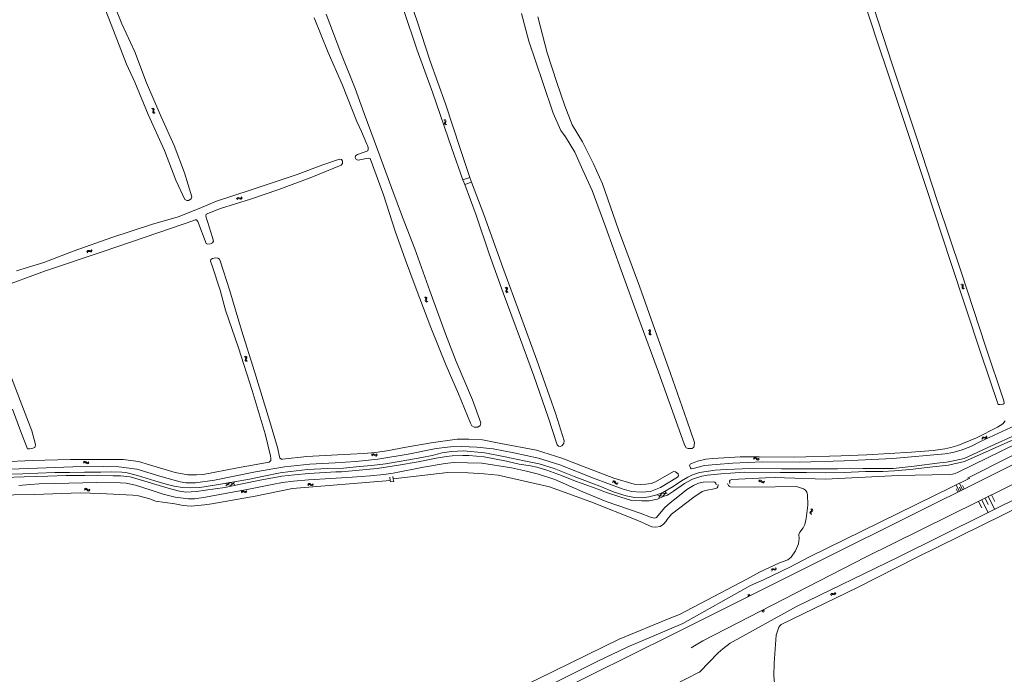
# Model space of a CAD drawing. Header units: metres. Extents: x 189705 to 199106, y 581686 to 588448.
# Tile 134 of 256: x 193174 to 193625, y 582446 to 582746. Entities that reach past the tile are written whole.
import ezdxf

# ---------------------------------------------------------------- set-up
doc = ezdxf.new("R2010")
doc.units = ezdxf.units.M
doc.layers.add('B-WA-OG-GBKN-G', color=7, linetype='Continuous', lineweight=18)

msp = doc.modelspace()

# ---------------------------------------------------------------- linework, layer by layer
at = {"layer": 'B-WA-OG-GBKN-G'}
for p, q in [((193234.192, 582705.43), (193234.575, 582705.291)), ((193234.575, 582705.291), (193234.822, 582705.074)), ((193234.624, 582705.675), (193235.008, 582705.539)), ((193234.813, 582704.345), (193234.737, 582703.945)), ((193234.737, 582703.945), (193234.796, 582703.621)), ((193234.796, 582703.621), (193235.05, 582703.399)), ((193234.884, 582704.754), (193234.813, 582704.345)), ((193234.822, 582705.074), (193234.884, 582704.754)), ((193235.008, 582705.539), (193235.256, 582705.325)), ((193235.05, 582703.399), (193235.435, 582703.261)), ((193235.245, 582704.592), (193235.17, 582704.191)), ((193235.17, 582704.191), (193235.23, 582703.867)), ((193235.23, 582703.867), (193235.482, 582703.644)), ((193235.32, 582704.992), (193235.245, 582704.592)), ((193235.256, 582705.325), (193235.32, 582704.992)), ((193235.482, 582703.644), (193235.866, 582703.506)), ((193368.271, 582700.113), (193367.908, 582700.3)), ((193368.257, 582698.756), (193368.384, 582699.143)), ((193368.277, 582698.418), (193368.257, 582698.756)), ((193368.492, 582699.86), (193368.271, 582700.113)), ((193368.496, 582698.174), (193368.277, 582698.418)), ((193368.731, 582700.3), (193368.368, 582700.488)), ((193368.384, 582699.143), (193368.509, 582699.531)), ((193368.509, 582699.531), (193368.492, 582699.86)), ((193368.858, 582697.988), (193368.496, 582698.174)), ((193368.72, 582698.935), (193368.843, 582699.332)), ((193368.74, 582698.61), (193368.72, 582698.935)), ((193368.954, 582700.048), (193368.731, 582700.3)), ((193368.957, 582698.363), (193368.74, 582698.61)), ((193368.843, 582699.332), (193368.971, 582699.719)), ((193368.971, 582699.719), (193368.954, 582700.048)), ((193369.318, 582698.176), (193368.957, 582698.363)), ((193273.118, 582664.064), (193273.306, 582664.425)), ((193273.303, 582663.603), (193273.493, 582663.963)), ((193273.306, 582664.425), (193273.551, 582664.642)), ((193273.493, 582663.963), (193273.741, 582664.178)), ((193273.551, 582664.642), (193273.89, 582664.66)), ((193273.741, 582664.178), (193274.066, 582664.196)), ((193273.89, 582664.66), (193274.275, 582664.531)), ((193274.066, 582664.196), (193274.462, 582664.071)), ((193274.275, 582664.531), (193274.663, 582664.403)), ((193274.462, 582664.071), (193274.848, 582663.94)), ((193274.663, 582664.403), (193274.992, 582664.418)), ((193274.848, 582663.94), (193275.177, 582663.955)), ((193274.992, 582664.418), (193275.247, 582664.638)), ((193275.177, 582663.955), (193275.431, 582664.176)), ((193275.247, 582664.638), (193275.436, 582665)), ((193275.431, 582664.176), (193275.621, 582664.539)), ((193204.695, 582640.238), (193204.521, 582639.868)), ((193204.94, 582640.47), (193204.695, 582640.238)), ((193204.899, 582639.785), (193204.724, 582639.415)), ((193205.144, 582640.015), (193204.899, 582639.785)), ((193205.268, 582640.498), (193204.94, 582640.47)), ((193205.472, 582640.043), (193205.144, 582640.015)), ((193205.66, 582640.384), (193205.268, 582640.498)), ((193205.865, 582639.931), (193205.472, 582640.043)), ((193206.06, 582640.275), (193205.66, 582640.384)), ((193206.256, 582639.819), (193205.865, 582639.931)), ((193206.385, 582640.306), (193206.06, 582640.275)), ((193206.593, 582639.851), (193206.256, 582639.819)), ((193206.623, 582640.531), (193206.385, 582640.306)), ((193206.829, 582640.077), (193206.593, 582639.851)), ((193206.798, 582640.899), (193206.623, 582640.531)), ((193207.002, 582640.446), (193206.829, 582640.077)), ((193396.025, 582623.441), (193396.389, 582623.257)), ((193396.389, 582623.257), (193396.609, 582623.014)), ((193396.515, 582622.291), (193396.392, 582621.902)), ((193396.392, 582621.902), (193396.413, 582621.573)), ((193396.413, 582621.573), (193396.64, 582621.323)), ((193396.482, 582623.634), (193396.848, 582623.453)), ((193396.633, 582622.689), (193396.515, 582622.291)), ((193396.609, 582623.014), (193396.633, 582622.689)), ((193396.64, 582621.323), (193397.005, 582621.141)), ((193396.848, 582623.453), (193397.069, 582623.212)), ((193396.972, 582622.486), (193396.852, 582622.096)), ((193396.852, 582622.096), (193396.873, 582621.767)), ((193396.873, 582621.767), (193397.097, 582621.517)), ((193397.093, 582622.874), (193396.972, 582622.486)), ((193397.069, 582623.212), (193397.093, 582622.874)), ((193397.097, 582621.517), (193397.463, 582621.334)), ((193604.686, 582624.935), (193605.069, 582624.796)), ((193605.069, 582624.796), (193605.316, 582624.579)), ((193605.118, 582625.18), (193605.502, 582625.044)), ((193605.307, 582623.85), (193605.231, 582623.45)), ((193605.231, 582623.45), (193605.29, 582623.126)), ((193605.29, 582623.126), (193605.544, 582622.904)), ((193605.378, 582624.259), (193605.307, 582623.85)), ((193605.316, 582624.579), (193605.378, 582624.259)), ((193605.502, 582625.044), (193605.75, 582624.83)), ((193605.544, 582622.904), (193605.928, 582622.766)), ((193605.738, 582624.097), (193605.664, 582623.696)), ((193605.664, 582623.696), (193605.723, 582623.372)), ((193605.723, 582623.372), (193605.976, 582623.149)), ((193605.813, 582624.497), (193605.738, 582624.097)), ((193605.75, 582624.83), (193605.813, 582624.497)), ((193605.976, 582623.149), (193606.36, 582623.011)), ((193359.461, 582618.92), (193359.091, 582619.095)), ((193359.691, 582618.674), (193359.461, 582618.92)), ((193359.493, 582617.563), (193359.606, 582617.954)), ((193359.525, 582617.226), (193359.493, 582617.563)), ((193359.751, 582616.989), (193359.525, 582617.226)), ((193359.914, 582619.123), (193359.544, 582619.298)), ((193359.606, 582617.954), (193359.719, 582618.347)), ((193359.719, 582618.347), (193359.691, 582618.674)), ((193360.12, 582616.817), (193359.751, 582616.989)), ((193360.146, 582618.878), (193359.914, 582619.123)), ((193359.95, 582617.758), (193360.059, 582618.159)), ((193359.981, 582617.434), (193359.95, 582617.758)), ((193360.206, 582617.195), (193359.981, 582617.434)), ((193360.059, 582618.159), (193360.174, 582618.55)), ((193360.174, 582618.55), (193360.146, 582618.878)), ((193360.574, 582617.019), (193360.206, 582617.195)), ((193461.552, 582604.029), (193461.917, 582603.85)), ((193461.917, 582603.85), (193462.14, 582603.608)), ((193462.054, 582602.885), (193461.935, 582602.494)), ((193462.007, 582604.227), (193462.374, 582604.05)), ((193462.167, 582603.283), (193462.054, 582602.885)), ((193462.14, 582603.608), (193462.167, 582603.283)), ((193462.374, 582604.05), (193462.598, 582603.811)), ((193462.509, 582603.084), (193462.392, 582602.693)), ((193462.626, 582603.474), (193462.509, 582603.084)), ((193462.598, 582603.811), (193462.626, 582603.474)), ((193461.935, 582602.494), (193461.959, 582602.166)), ((193461.959, 582602.166), (193462.188, 582601.919)), ((193462.188, 582601.919), (193462.556, 582601.74)), ((193462.392, 582602.693), (193462.417, 582602.365)), ((193462.417, 582602.365), (193462.644, 582602.116)), ((193462.644, 582602.116), (193463.012, 582601.938)), ((193276.698, 582591.851), (193277.062, 582591.667)), ((193277.185, 582590.7), (193277.061, 582590.311)), ((193277.061, 582590.311), (193277.08, 582589.983)), ((193277.062, 582591.667), (193277.281, 582591.422)), ((193277.08, 582589.983), (193277.306, 582589.732)), ((193277.156, 582592.043), (193277.521, 582591.861)), ((193277.304, 582591.097), (193277.185, 582590.7)), ((193277.281, 582591.422), (193277.304, 582591.097)), ((193277.306, 582589.732), (193277.671, 582589.548)), ((193277.521, 582591.861), (193277.741, 582591.619)), ((193277.642, 582590.893), (193277.521, 582590.503)), ((193277.521, 582590.503), (193277.541, 582590.175)), ((193277.541, 582590.175), (193277.764, 582589.924)), ((193277.765, 582591.281), (193277.642, 582590.893)), ((193277.741, 582591.619), (193277.765, 582591.281)), ((193277.764, 582589.924), (193278.13, 582589.74)), ((193614.292, 582554.341), (193614.429, 582554.725)), ((193614.429, 582554.725), (193614.643, 582554.973)), ((193614.538, 582553.91), (193614.677, 582554.292)), ((193614.643, 582554.973), (193614.975, 582555.037)), ((193614.677, 582554.292), (193614.893, 582554.54)), ((193614.893, 582554.54), (193615.213, 582554.602)), ((193614.975, 582555.037), (193615.375, 582554.962)), ((193615.213, 582554.602), (193615.622, 582554.531)), ((193615.375, 582554.962), (193615.777, 582554.888)), ((193615.622, 582554.531), (193616.023, 582554.455)), ((193615.777, 582554.888), (193616.1, 582554.948)), ((193616.023, 582554.455), (193616.347, 582554.514)), ((193616.1, 582554.948), (193616.323, 582555.2)), ((193616.323, 582555.2), (193616.461, 582555.585)), ((193616.347, 582554.514), (193616.568, 582554.768)), ((193616.568, 582554.768), (193616.707, 582555.153)), ((193334.92, 582546.845), (193335.175, 582547.163)), ((193335.01, 582546.357), (193335.267, 582546.673)), ((193335.175, 582547.163), (193335.458, 582547.327)), ((193335.267, 582546.673), (193335.553, 582546.835)), ((193335.458, 582547.327), (193335.794, 582547.278)), ((193335.553, 582546.835), (193335.875, 582546.788)), ((193335.794, 582547.278), (193336.147, 582547.075)), ((193335.875, 582546.788), (193336.238, 582546.587)), ((193336.147, 582547.075), (193336.502, 582546.873)), ((193336.238, 582546.587), (193336.592, 582546.383)), ((193336.502, 582546.873), (193336.827, 582546.823)), ((193336.592, 582546.383), (193336.917, 582546.333)), ((193336.827, 582546.823), (193337.12, 582546.988)), ((193336.917, 582546.333), (193337.21, 582546.5)), ((193337.12, 582546.988), (193337.377, 582547.306)), ((193337.21, 582546.5), (193337.467, 582546.817)), ((193509.821, 582545.279), (193510.116, 582545.561)), ((193509.847, 582544.783), (193510.143, 582545.063)), ((193510.116, 582545.561), (193510.418, 582545.686)), ((193510.143, 582545.063), (193510.447, 582545.186)), ((193510.418, 582545.686), (193510.744, 582545.594)), ((193510.447, 582545.186), (193510.761, 582545.098)), ((193510.744, 582545.594), (193511.067, 582545.348)), ((193510.761, 582545.098), (193511.095, 582544.852)), ((193511.067, 582545.348), (193511.393, 582545.101)), ((193511.095, 582544.852), (193511.419, 582544.603)), ((193511.393, 582545.101), (193511.709, 582545.009)), ((193511.419, 582544.603), (193511.735, 582544.511)), ((193511.709, 582545.009), (193512.021, 582545.135)), ((193511.735, 582544.511), (193512.047, 582544.639)), ((193512.021, 582545.135), (193512.317, 582545.416)), ((193512.047, 582544.639), (193512.343, 582544.92)), ((193202.937, 582543.55), (193203.233, 582543.83)), ((193202.958, 582543.054), (193203.257, 582543.331)), ((193203.233, 582543.83), (193203.536, 582543.953)), ((193203.257, 582543.331), (193203.562, 582543.453)), ((193203.536, 582543.953), (193203.862, 582543.858)), ((193203.562, 582543.453), (193203.875, 582543.362)), ((193203.862, 582543.858), (193204.183, 582543.609)), ((193203.875, 582543.362), (193204.207, 582543.113)), ((193204.183, 582543.609), (193204.507, 582543.36)), ((193204.207, 582543.113), (193204.529, 582542.862)), ((193204.507, 582543.36), (193204.822, 582543.265)), ((193204.529, 582542.862), (193204.844, 582542.767)), ((193204.822, 582543.265), (193205.135, 582543.388)), ((193204.844, 582542.767), (193205.157, 582542.892)), ((193205.135, 582543.388), (193205.434, 582543.668)), ((193205.157, 582542.892), (193205.455, 582543.172)), ((193512.259, 582535.003), (193512.585, 582535.247)), ((193512.585, 582535.247), (193512.9, 582535.336)), ((193512.9, 582535.336), (193513.212, 582535.204)), ((193513.212, 582535.204), (193513.504, 582534.921)), ((193203.425, 582530.687), (193203.736, 582530.951)), ((193203.427, 582531.184), (193203.736, 582531.449)), ((193203.736, 582531.449), (193204.044, 582531.559)), ((193203.736, 582530.951), (193204.047, 582531.058)), ((193204.044, 582531.559), (193204.365, 582531.449)), ((193204.047, 582531.058), (193204.355, 582530.952)), ((193204.355, 582530.952), (193204.675, 582530.688)), ((193204.365, 582531.449), (193204.675, 582531.185)), ((193204.675, 582531.185), (193204.987, 582530.922)), ((193204.675, 582530.688), (193204.985, 582530.423)), ((193204.987, 582530.922), (193205.297, 582530.812)), ((193205.297, 582530.812), (193205.616, 582530.921)), ((193205.614, 582530.424), (193205.925, 582530.69)), ((193205.616, 582530.921), (193205.927, 582531.186)), ((193268.051, 582533.702), (193270.239, 582532.803)), ((193270.052, 582534.188), (193268.181, 582532.743)), ((193270.052, 582534.188), (193272.24, 582533.288)), ((193272.11, 582534.247), (193270.239, 582532.803)), ((193305.662, 582533.352), (193305.936, 582533.653)), ((193305.722, 582532.859), (193305.998, 582533.158)), ((193305.936, 582533.653), (193306.229, 582533.8)), ((193305.998, 582533.158), (193306.293, 582533.303)), ((193306.229, 582533.8), (193306.56, 582533.73)), ((193306.293, 582533.303), (193306.612, 582533.236)), ((193306.56, 582533.73), (193306.9, 582533.507)), ((193306.612, 582533.236), (193306.962, 582533.014)), ((193306.9, 582533.507), (193307.242, 582533.283)), ((193306.962, 582533.014), (193307.302, 582532.788)), ((193307.242, 582533.283), (193307.564, 582533.213)), ((193307.302, 582532.788), (193307.624, 582532.718)), ((193307.564, 582533.213), (193307.867, 582533.36)), ((193307.624, 582532.718), (193307.926, 582532.867)), ((193307.867, 582533.36), (193308.143, 582533.661)), ((193307.926, 582532.867), (193308.202, 582533.168)), ((193445.196, 582534.29), (193445.567, 582534.458)), ((193445.333, 582534.767), (193445.703, 582534.938)), ((193445.567, 582534.458), (193445.895, 582534.476)), ((193445.703, 582534.938), (193446.029, 582534.958)), ((193445.895, 582534.476), (193446.163, 582534.29)), ((193446.029, 582534.958), (193446.308, 582534.765)), ((193446.163, 582534.29), (193446.398, 582533.949)), ((193446.308, 582534.765), (193446.534, 582534.427)), ((193446.398, 582533.949), (193446.624, 582533.609)), ((193446.534, 582534.427), (193446.762, 582534.088)), ((193446.624, 582533.609), (193446.892, 582533.419)), ((193446.762, 582534.088), (193447.03, 582533.898)), ((193446.892, 582533.419), (193447.229, 582533.438)), ((193447.03, 582533.898), (193447.366, 582533.915)), ((193447.229, 582533.438), (193447.601, 582533.608)), ((193447.366, 582533.915), (193447.738, 582534.085)), ((193512.224, 582534.508), (193512.552, 582534.75)), ((193512.552, 582534.75), (193512.869, 582534.836)), ((193512.869, 582534.836), (193513.17, 582534.71)), ((193513.17, 582534.71), (193513.471, 582534.425)), ((193513.471, 582534.425), (193513.762, 582534.139)), ((193513.504, 582534.921), (193513.797, 582534.637)), ((193513.762, 582534.139), (193514.065, 582534.009)), ((193513.797, 582534.637), (193514.1, 582534.507)), ((193514.065, 582534.009), (193514.39, 582534.098)), ((193514.1, 582534.507), (193514.425, 582534.594)), ((193514.39, 582534.098), (193514.718, 582534.342)), ((193514.425, 582534.594), (193514.753, 582534.837)), ((193603.268, 582529.822), (193602.532, 582531.299)), ((193604.007, 582530.19), (193602.535, 582533.144)), ((193604.745, 582530.558), (193604.009, 582532.035)), ((193605.483, 582530.926), (193604.012, 582533.88)), ((193606.222, 582531.294), (193605.486, 582532.771)), ((193204.985, 582530.423), (193205.296, 582530.314)), ((193205.296, 582530.314), (193205.614, 582530.424)), ((193275.23, 582529.958), (193275.468, 582530.289)), ((193275.346, 582529.475), (193275.586, 582529.804)), ((193275.468, 582530.289), (193275.742, 582530.468)), ((193275.586, 582529.804), (193275.862, 582529.982)), ((193275.742, 582530.468), (193276.079, 582530.437)), ((193275.862, 582529.982), (193276.187, 582529.952)), ((193276.079, 582530.437), (193276.443, 582530.254)), ((193276.187, 582529.952), (193276.56, 582529.771)), ((193276.443, 582530.254), (193276.808, 582530.071)), ((193276.56, 582529.771), (193276.924, 582529.586)), ((193276.808, 582530.071), (193277.135, 582530.038)), ((193276.924, 582529.586), (193277.252, 582529.553)), ((193277.135, 582530.038), (193277.419, 582530.219)), ((193277.252, 582529.553), (193277.535, 582529.736)), ((193277.419, 582530.219), (193277.659, 582530.55)), ((193277.535, 582529.736), (193277.775, 582530.067)), ((193468.358, 582527.997), (193466.011, 582528.298)), ((193466.385, 582527.405), (193467.817, 582529.286)), ((193470.164, 582528.987), (193467.817, 582529.286)), ((193468.358, 582527.997), (193469.789, 582529.879)), ((193614.284, 582526.325), (193617.233, 582520.373)), ((193615.772, 582527.062), (193617.246, 582524.086)), ((193617.26, 582527.799), (193620.209, 582521.847)), ((193618.748, 582528.536), (193620.222, 582525.561)), ((193536.089, 582522.159), (193536.325, 582521.827)), ((193536.325, 582521.827), (193536.405, 582521.508)), ((193536.584, 582522.115), (193536.822, 582521.785)), ((193536.822, 582521.785), (193536.905, 582521.468)), ((193612.796, 582525.588), (193614.271, 582522.612)), ((193535.693, 582520.627), (193535.558, 582520.327)), ((193535.558, 582520.327), (193535.641, 582520)), ((193535.641, 582520), (193535.879, 582519.668)), ((193535.984, 582520.913), (193535.693, 582520.627)), ((193536.274, 582521.21), (193535.984, 582520.913)), ((193536.19, 582520.583), (193536.055, 582520.283)), ((193536.055, 582520.283), (193536.136, 582519.957)), ((193536.136, 582519.957), (193536.373, 582519.624)), ((193536.479, 582520.872), (193536.19, 582520.583)), ((193536.405, 582521.508), (193536.274, 582521.21)), ((193536.768, 582521.158), (193536.479, 582520.872)), ((193536.905, 582521.468), (193536.768, 582521.158)), ((193518.014, 582494.412), (193518.222, 582494.664)), ((193518.222, 582494.664), (193518.554, 582494.735)), ((193518.554, 582494.735), (193518.955, 582494.668)), ((193518.955, 582494.668), (193519.358, 582494.601)), ((193519.358, 582494.601), (193519.68, 582494.667)), ((193519.68, 582494.667), (193519.898, 582494.924)), ((193519.898, 582494.924), (193520.029, 582495.311)), ((193520.152, 582494.497), (193520.283, 582494.884)), ((193517.884, 582494.026), (193518.014, 582494.412)), ((193518.138, 582493.599), (193518.27, 582493.985)), ((193518.27, 582493.985), (193518.481, 582494.236)), ((193518.481, 582494.236), (193518.8, 582494.304)), ((193518.8, 582494.304), (193519.21, 582494.242)), ((193519.21, 582494.242), (193519.613, 582494.173)), ((193519.613, 582494.173), (193519.935, 582494.238)), ((193519.935, 582494.238), (193520.152, 582494.497)), ((193507.629, 582482.042), (193507.183, 582482.931)), ((193507.406, 582481.93), (193507.183, 582482.375)), ((193508.073, 582482.264), (193507.628, 582483.154)), ((193507.851, 582482.153), (193507.628, 582482.598)), ((193508.296, 582482.376), (193508.073, 582482.821)), ((193545.022, 582482.751), (193545.163, 582483.133)), ((193545.163, 582483.133), (193545.379, 582483.379)), ((193545.263, 582482.316), (193545.406, 582482.698)), ((193545.379, 582483.379), (193545.712, 582483.439)), ((193545.406, 582482.698), (193545.625, 582482.942)), ((193545.625, 582482.942), (193545.946, 582483.001)), ((193545.712, 582483.439), (193546.111, 582483.36)), ((193545.946, 582483.001), (193546.354, 582482.926)), ((193546.111, 582483.36), (193546.512, 582483.281)), ((193546.354, 582482.926), (193546.754, 582482.845)), ((193546.512, 582483.281), (193546.837, 582483.337)), ((193546.754, 582482.845), (193547.078, 582482.901)), ((193546.837, 582483.337), (193547.062, 582483.587)), ((193547.062, 582483.587), (193547.204, 582483.97)), ((193547.078, 582482.901), (193547.302, 582483.152)), ((193547.302, 582483.152), (193547.445, 582483.536)), ((193513.54, 582475.545), (193513.772, 582475.095)), ((193513.765, 582475.661), (193514.229, 582474.76)), ((193513.99, 582475.777), (193514.222, 582475.327)), ((193514.215, 582475.893), (193514.679, 582474.992)), ((193514.44, 582476.009), (193514.672, 582475.559))]:
    msp.add_line(p, q, dxfattribs=at)
at = {"layer": 'B-WA-OG-GBKN-G', "flags": 128}
for points in [[(193547.49, 582792.224), (193557.433, 582763.917), (193566.445, 582736.259), (193576.435, 582706.361), (193588.749, 582669.224), (193600.138, 582634.962), (193613.761, 582593.941), (193621.774, 582569.986), (193622.731, 582569.867), (193624.103, 582570.058), (193624.518, 582570.458), (193624.392, 582571.61), (193615.955, 582596.678), (193604.785, 582630.629), (193593.973, 582662.884), (193584.614, 582691.863), (193573.237, 582725.788), (193562.658, 582758.237), (193553.773, 582785.002), (193544.831, 582810.072), (193530.936, 582851.08), (193523.613, 582871.489), (193518.504, 582887.118), (193514.962, 582898.137)], [(193342.889, 582782.403), (193349.158, 582764.19), (193355.542, 582745.964), (193361.783, 582727.132), (193368.733, 582707.627), (193375.422, 582687.194), (193379.829, 582673.832)], [(193213.572, 582761.868), (193220.578, 582744.273), (193226.446, 582731.353), (193231.872, 582717.247), (193238.534, 582701.679), (193244.453, 582688.513), (193249.263, 582675.944), (193252.555, 582665.043), (193252.217, 582664.05), (193251.131, 582663.369), (193250.279, 582663.371), (193249.428, 582663.838), (193245.267, 582672.637), (193240.059, 582686.188), (193232.625, 582702.751), (193226.439, 582717.492), (193222.677, 582725.735), (193215.595, 582743.988), (193208.424, 582762.371)], [(193327.907, 582682.156), (193327.432, 582683.034), (193327.524, 582683.873), (193328.403, 582684.362), (193333.221, 582686.118), (193333.377, 582686.802), (193333.34, 582687.551), (193333.007, 582688.481), (193332.647, 582689.217), (193330.26, 582694.902), (193328.077, 582699.489), (193321.624, 582716.166), (193314.999, 582731.062), (193308.597, 582747.055)], [(193314.15, 582748.72), (193320.859, 582730.971), (193327.39, 582714.694), (193331.519, 582703.249), (193337.559, 582686.702), (193344.164, 582668.889), (193349.076, 582655.7), (193354.682, 582641.27), (193361.58, 582621.985), (193368.71, 582602.35), (193373.688, 582589.639), (193381.068, 582572.056), (193384.851, 582561.477), (193384.564, 582560.264), (193383.555, 582559.544), (193381.865, 582559.509), (193380.756, 582560.209), (193380.191, 582561.333), (193374.763, 582574.82), (193369.038, 582587.817), (193362.031, 582605.154), (193355.336, 582622.942), (193350.475, 582636.092), (193345.68, 582649.345), (193340.337, 582665.994), (193334.206, 582682.593), (193333.639, 582682.788), (193332.49, 582682.622), (193328.784, 582681.741), (193327.907, 582682.156)], [(193376.723, 582672.761), (193371.645, 582687.112), (193362.788, 582712.881), (193355.722, 582732.257), (193349.454, 582750.831)], [(193403.562, 582749.045), (193406.953, 582736.35), (193413.284, 582717.363), (193417.975, 582703.413), (193421.609, 582695.402), (193423.744, 582692.481), (193427.893, 582685.522), (193431.637, 582677.285), (193435.844, 582667.946), (193442.102, 582650.995), (193449.246, 582631.492), (193457.301, 582609.167), (193466.206, 582584.706)], [(193419.733, 582717.341), (193415.26, 582730.916), (193411.04, 582747.433)], [(193466.206, 582584.706), (193473.491, 582564.698), (193478.205, 582551.425), (193478.914, 582550.117), (193479.805, 582549.726), (193481.656, 582549.851), (193482.407, 582550.38), (193482.617, 582551.22), (193482.672, 582552.527), (193479.256, 582562.756), (193471.793, 582584.07), (193464.56, 582604.233), (193457.533, 582624.162), (193447.999, 582649.958), (193440.625, 582670.961), (193436.496, 582680.196), (193431.462, 582690.21), (193426.798, 582697.933), (193423.347, 582706.672), (193419.733, 582717.341)], [(193312.642, 582679.68), (193320.276, 582682.256), (193321.063, 582682.1), (193321.513, 582681.298), (193321.523, 582680.266), (193321.018, 582679.48), (193307.608, 582674.052), (193292.456, 582668.409), (193279.384, 582663.961), (193265.758, 582659.734), (193259.105, 582657.039), (193259.013, 582656.11), (193262.036, 582646.462), (193262.445, 582644.77), (193262.056, 582643.932), (193261.087, 582643.496), (193259.809, 582643.318), (193259.177, 582643.719), (193255.316, 582653.679), (193254.724, 582654.442), (193254.143, 582654.482), (193253.446, 582654.252), (193243.241, 582650.662), (193212.525, 582640.215), (193185.581, 582631.076), (193163.957, 582623.138)], [(193172.301, 582631.133), (193184.777, 582634.924), (193198.767, 582640.247), (193215.908, 582646.415), (193234.185, 582652.4), (193246.325, 582655.856), (193255.988, 582659.615), (193263.908, 582663.107), (193279.795, 582668.271), (193300.848, 582675.255), (193312.642, 582679.68)], [(193379.829, 582673.832), (193376.723, 582672.761)], [(193376.723, 582672.761), (193377.65, 582670.705)], [(193380.641, 582671.718), (193386.228, 582656.994), (193394.972, 582632.593), (193403.078, 582610.633), (193410.533, 582590.267), (193419.323, 582565.524), (193423.14, 582553.228), (193422.905, 582552.028), (193422.051, 582551.023), (193421.237, 582550.741), (193420.411, 582550.885), (193419.922, 582551.493), (193415.68, 582564.125), (193409.194, 582582.997), (193403.064, 582599.738), (193395.073, 582621), (193388.739, 582638.878), (193382.831, 582656.573), (193377.65, 582670.705)], [(193377.65, 582670.705), (193380.641, 582671.718)], [(193379.829, 582673.832), (193380.641, 582671.718)], [(193265.49, 582622.254), (193261.876, 582633.427), (193261.094, 582635.494), (193261.341, 582636.345), (193262.013, 582636.718), (193263.537, 582637.14), (193264.569, 582636.983), (193265.316, 582636.477), (193265.495, 582635.78), (193270.058, 582621.921), (193275.333, 582604.033), (193281.225, 582585.073), (193288.09, 582562.561), (193291.83, 582550.317), (193292.916, 582545.397), (193293.611, 582544.84), (193294.037, 582544.865), (193305.269, 582546.078), (193319.235, 582546.871), (193331.227, 582547.514), (193336.674, 582547.992), (193338.701, 582548.206), (193341.877, 582548.677), (193350.709, 582550.372), (193362.162, 582552.423), (193374.027, 582554.022), (193379.447, 582554.048), (193385.732, 582553.736), (193394.014, 582552.129), (193410.45, 582549.032), (193421.966, 582545.301), (193433.469, 582540.976), (193445.835, 582536.236), (193455.108, 582533.426), (193457.805, 582533.265), (193460.502, 582533.388), (193462.904, 582533.757), (193464.932, 582534.539), (193473.1, 582539.282), (193474.055, 582539.125), (193475.253, 582538.258), (193475.444, 582537.276), (193474.965, 582536.697), (193467.107, 582531.914), (193462.599, 582530.169), (193458.287, 582529.805), (193453.964, 582530.164), (193449.695, 582531.348), (193436.568, 582536.271), (193421.146, 582542.244)], [(193165.849, 582543.669), (193179.505, 582544.244), (193197.059, 582544.757), (193211.385, 582544.762), (193221.22, 582544.765), (193228.109, 582543.884), (193233.191, 582542.311), (193244.979, 582538.734), (193250.81, 582537.662), (193254.785, 582537.652), (193257.845, 582537.903), (193273.507, 582540.925), (193288.059, 582543.576), (193288.706, 582544.297), (193288.708, 582545.278), (193288.543, 582546.35), (193286.166, 582556.499), (193280.185, 582576.286), (193273.959, 582595.815), (193267.998, 582613.098), (193265.49, 582622.254)], [(193170.494, 582567.758), (193174.649, 582556.662), (193177.382, 582549.66), (193178.247, 582549.62), (193179.757, 582549.861), (193180.688, 582550.259), (193180.869, 582550.775), (193180.962, 582551.652), (193179.312, 582557.942), (193174.732, 582569.839), (193170.076, 582582.137)], [(193625.005, 582562.52), (193623.857, 582561.119), (193621.433, 582559.516), (193611.944, 582554.736), (193603.323, 582551.178), (193600.186, 582550.239), (193597.305, 582549.707), (193592.027, 582548.924), (193582.033, 582548.07), (193561.638, 582546.923), (193549.834, 582546.454), (193528.369, 582545.87), (193512.309, 582546.043), (193503.667, 582546.029), (193491.217, 582545.264), (193487.89, 582544.916), (193484.061, 582543.954), (193481.774, 582543.047), (193480.751, 582542.546), (193480.397, 582542.008), (193480.898, 582540.873), (193481.287, 582540.445), (193482.124, 582540.574), (193487.31, 582541.924), (193492.608, 582542.494), (193500.098, 582543.134), (193513.887, 582543.674), (193531.04, 582543.522)], [(193531.04, 582543.522), (193551.26, 582544.165), (193573.488, 582545.177), (193597.575, 582547.377), (193601.051, 582548.022), (193604.825, 582549.04), (193609.343, 582550.688), (193613.676, 582552.968), (193631.591, 582561.217)], [(193617.309, 582536.791), (193647.024, 582551.541), (193662.056, 582558.704), (193663.631, 582559.697)], [(193442.512, 582529.641), (193449.083, 582527.527), (193453.887, 582525.968), (193458.64, 582525.813), (193461.945, 582525.831), (193465.738, 582526.617), (193468.337, 582527.799), (193470.325, 582528.44), (193473.209, 582530.218), (193478.129, 582533.813), (193481.765, 582535.705), (193486.097, 582537.157), (193488.744, 582537.54), (193494.82, 582538.224), (193499.158, 582538.505), (193505.685, 582538.874), (193521.922, 582538.848), (193534.005, 582538.827), (193542.889, 582538.677), (193551.218, 582538.792), (193560.992, 582539.257), (193568.947, 582539.291), (193574.372, 582539.508), (193582.916, 582540.302), (193590.557, 582541.182), (193599.071, 582542.151), (193606.375, 582543.776), (193618.992, 582549.468), (193628.902, 582553.863)], [(193522.646, 582540.437), (193535.881, 582540.41), (193548.214, 582540.418), (193559.795, 582540.588), (193573.778, 582540.699), (193583.368, 582541.736), (193595.153, 582543.161), (193598.098, 582543.586), (193601.965, 582544.226), (193606.226, 582545.249), (193618.791, 582551.066), (193629.594, 582555.901)], [(193647.137, 582556.097), (193607.744, 582536.143)], [(193421.146, 582542.244), (193411.267, 582545.326), (193400.083, 582547.83), (193390.562, 582549.569), (193383.04, 582550.4), (193376.006, 582550.7), (193371.037, 582550.557), (193364.44, 582549.708), (193351.592, 582547.208), (193337.764, 582544.866), (193327.695, 582543.792), (193318.194, 582543.286), (193306.564, 582542.642), (193295.075, 582541.339), (193281.711, 582539.086), (193262.988, 582535.246), (193254.286, 582534.001), (193249.808, 582534.063), (193247.305, 582534.495), (193238.934, 582536.825), (193227.378, 582540.272), (193219.134, 582541.35), (193212.242, 582541.611), (193198.071, 582541.438), (193177.754, 582540.595), (193164.898, 582540.096)], [(193235.666, 582534.994), (193240.896, 582533.403), (193244.536, 582532.564), (193248.255, 582531.977), (193252.055, 582531.761), (193256.313, 582531.888), (193262.964, 582532.951), (193271.047, 582534.316), (193278.256, 582535.62), (193285.566, 582537.095), (193293.078, 582538.62), (193297.794, 582539.316), (193305.496, 582540.236), (193314.637, 582540.581), (193322.077, 582540.779), (193329.425, 582541.581), (193334.789, 582542.04), (193341.284, 582542.805), (193347.563, 582543.9), (193351.103, 582544.44), (193357.932, 582545.699), (193362.63, 582546.645), (193367.255, 582547.794), (193371.498, 582548.448), (193376.984, 582548.753), (193386.779, 582547.76), (193396.011, 582545.978), (193404.765, 582544.149), (193411.575, 582542.757), (193418.494, 582540.637), (193427.72, 582537.025), (193439.359, 582532.548), (193445.992, 582529.757), (193451.47, 582528.086), (193455.335, 582527.321), (193458.915, 582527.234), (193461.85, 582527.635), (193465.521, 582528.547), (193468.27, 582529.677), (193472.946, 582532.351), (193476.722, 582534.915), (193479.756, 582536.639), (193481.903, 582537.781), (193485.023, 582538.752), (193492.274, 582539.788), (193494.716, 582539.999), (193497.483, 582540.187), (193504.608, 582540.533), (193509.935, 582540.623), (193522.646, 582540.437)], [(193498.883, 582533.769), (193498.789, 582534.827), (193499.03, 582535.286), (193499.797, 582535.526), (193515.223, 582536.383), (193519.759, 582536.487), (193523.943, 582536.328), (193542.741, 582535.778), (193576.047, 582537.357), (193599.403, 582537.853), (193600.828, 582538.048), (193602.077, 582538.331), (193603.502, 582538.965), (193630.381, 582552.12)], [(193166.505, 582536.524), (193175.771, 582536.767), (193186.616, 582537.183), (193194.982, 582537.414), (193203.617, 582537.493), (193209.325, 582537.521), (193216.582, 582537.322), (193219.96, 582537.314), (193224.332, 582536.789), (193231.107, 582534.823), (193237.683, 582532.881), (193242.861, 582531.292), (193246.899, 582530.196), (193249.917, 582529.746), (193254.704, 582530.039), (193258.821, 582530.77), (193267.753, 582531.919), (193274.863, 582533.398), (193284.634, 582535.362), (193293.752, 582537.106), (193299.523, 582537.669), (193306.185, 582538.391), (193318.542, 582539.113), (193321.171, 582539.117), (193329.244, 582539.881), (193337.443, 582540.693), (193347.181, 582542.202), (193356.269, 582543.724), (193364.435, 582545.287), (193369.128, 582546.109), (193371.763, 582546.464), (193376.67, 582546.607), (193379.349, 582546.561), (193386.447, 582545.964), (193396.65, 582543.938), (193402.536, 582542.611), (193407.678, 582541.897), (193410.521, 582541.174), (193415.153, 582539.794), (193421.894, 582537.425), (193428.283, 582534.863), (193436.045, 582532.029), (193442.512, 582529.641)], [(193492.617, 582533.165), (193492.486, 582533.848), (193492.102, 582534.313), (193491.436, 582534.496), (193486.725, 582534.361), (193484.52, 582533.858), (193482.315, 582532.87), (193479.22, 582530.954), (193475.941, 582528.329), (193471.59, 582524.959), (193469.222, 582522.758), (193466.731, 582519.87), (193465.294, 582518.113), (193464.384, 582517.851), (193462.625, 582518.278), (193457.877, 582520.124), (193442.316, 582525.562), (193431.546, 582530.003), (193418.776, 582535.6), (193411.359, 582538.015), (193405.761, 582539.458), (193398.949, 582540.861), (193385.366, 582543.022), (193378.796, 582543.293), (193372.347, 582543.362), (193368.646, 582542.942), (193358.637, 582541.236), (193344.7, 582538.476), (193340.433, 582537.838), (193334.318, 582537.241), (193326.025, 582536.685), (193316.272, 582536.04), (193306.02, 582535.377), (193299.167, 582534.818), (193294.032, 582534.275), (193289.32, 582533.305), (193278.733, 582531.129), (193267.869, 582529.193), (193258.798, 582527.53), (193253.81, 582526.691), (193251.021, 582526.715), (193245.02, 582527.484), (193239.5, 582528.806), (193233.945, 582530.646), (193226.784, 582532.95), (193222.556, 582533.901), (193219.989, 582534.035), (193209.074, 582534.187), (193189.792, 582533.782), (193182.644, 582533.556)], [(193166.732, 582538.022), (193175.219, 582538.129), (193182.108, 582538.485), (193189.898, 582538.802), (193196.557, 582538.79), (193203.494, 582538.996), (193210.851, 582538.919), (193215.761, 582539.087), (193220.489, 582538.956), (193222.387, 582538.724), (193227.722, 582537.408), (193235.666, 582534.994)], [(193244.748, 582524.502), (193248.611, 582523.72), (193252.271, 582523.345), (193258.317, 582523.913), (193261.772, 582524.452), (193281.637, 582528.015), (193298.656, 582531.394), (193343.431, 582535.181)], [(193343.431, 582535.181), (193343.202, 582536.73)], [(193344.837, 582535.951), (193345.02, 582534.712), (193343.533, 582534.492), (193343.431, 582535.181)], [(193344.686, 582536.972), (193344.837, 582535.951)], [(193344.837, 582535.951), (193369.864, 582538.769), (193379.138, 582538.606), (193386.508, 582538.21), (193392.861, 582537.509), (193416.37, 582532.285), (193435.333, 582525.352), (193456.763, 582516.847), (193461.517, 582514.721)], [(193535.067, 582500), (193608.746, 582536.211)], [(193543.452, 582500), (193617.309, 582536.791)], [(193638.272, 582538.21), (193561.085, 582500)], [(193576.05, 582500), (193655.436, 582539.371)], [(193659.137, 582537.279), (193643.318, 582529.099), (193624.097, 582519.415), (193584.689, 582500)], [(193182.644, 582533.556), (193178.636, 582533.287), (193173.39, 582532.855)], [(193469.785, 582516.522), (193470.228, 582517.325), (193472.207, 582519.767), (193482.411, 582527.508), (193486.219, 582530.13), (193487.718, 582530.539), (193492.544, 582531.41), (193493.178, 582531.767), (193493.458, 582532.3), (193493.623, 582533.273)], [(193498.64, 582532.562), (193498.328, 582532.821), (193497.837, 582533.725)], [(193498.64, 582532.562), (193499.302, 582532.157), (193509.998, 582532.022), (193529.512, 582532.432), (193532.612, 582531.344), (193533.63, 582530.762), (193534.164, 582529.772), (193534.445, 582528.679), (193534.579, 582523.877), (193533.825, 582517.702), (193533.243, 582515.058), (193532.508, 582513.431), (193530.987, 582511.498), (193530.581, 582510.328), (193530.61, 582508.524), (193530.384, 582506.187)], [(193235.982, 582525.683), (193233.388, 582526.696), (193228.229, 582528.085), (193225.586, 582528.462), (193210.442, 582529.252), (193201.6, 582529.443), (193180.461, 582528.647), (193152.233, 582528.223)], [(193235.982, 582525.683), (193244.748, 582524.502)], [(193461.517, 582514.721), (193463.225, 582513.906), (193465.104, 582513.688), (193466.953, 582514.091), (193468.571, 582515.071), (193469.785, 582516.522)], [(193530.384, 582506.187), (193528.94, 582502.958), (193526.962, 582500)], [(193543.452, 582500), (193472.396, 582464.513)], [(193481.149, 582458.435), (193486.63, 582461.751), (193561.085, 582500)], [(193485.204, 582447.488), (193493.577, 582456.228), (193495.683, 582458.088), (193499.007, 582460.637), (193529.463, 582477.4), (193576.05, 582500)], [(193526.962, 582500), (193525.43, 582498.808), (193521.673, 582497.378), (193512.534, 582493.189)], [(193514.345, 582489.585), (193526.631, 582495.636), (193535.067, 582500)], [(193584.689, 582500), (193557.368, 582486.179), (193522.492, 582469.126), (193521.756, 582468.591), (193521.402, 582468.006), (193520.215, 582464.319), (193519.199, 582451.41), (193519.033, 582445.718), (193519.345, 582442.289), (193522.27, 582440.543), (193524.354, 582439.962), (193558.161, 582433.054), (193581.649, 582428.473)], [(193506.723, 582490), (193512.534, 582493.189)], [(193471.923, 582472.286), (193475.858, 582473.743), (193506.723, 582490)], [(193508.456, 582486.98), (193477.467, 582469.682)], [(193514.345, 582489.585), (193508.456, 582486.98)], [(193448.263, 582462.399), (193471.923, 582472.286)], [(193451.903, 582458.875), (193477.467, 582469.682)], [(193241.767, 582350.152), (193273.928, 582366.132), (193327.791, 582392.503), (193398.43, 582427.83), (193472.396, 582464.513)], [(193234.486, 582357.757), (193261.898, 582371.592), (193291.597, 582386.042), (193357.237, 582418.589), (193411.228, 582444.324), (193448.263, 582462.399)], [(193451.903, 582458.875), (193438.247, 582452.289), (193245.846, 582356.057), (193236.733, 582351.869)], [(193484.955, 582447.307), (193455.17, 582432.036)], [(193484.955, 582447.307), (193485.087, 582447.388), (193485.204, 582447.488)]]:
    msp.add_lwpolyline(points, dxfattribs=at)

doc.saveas('drawing.dxf')
